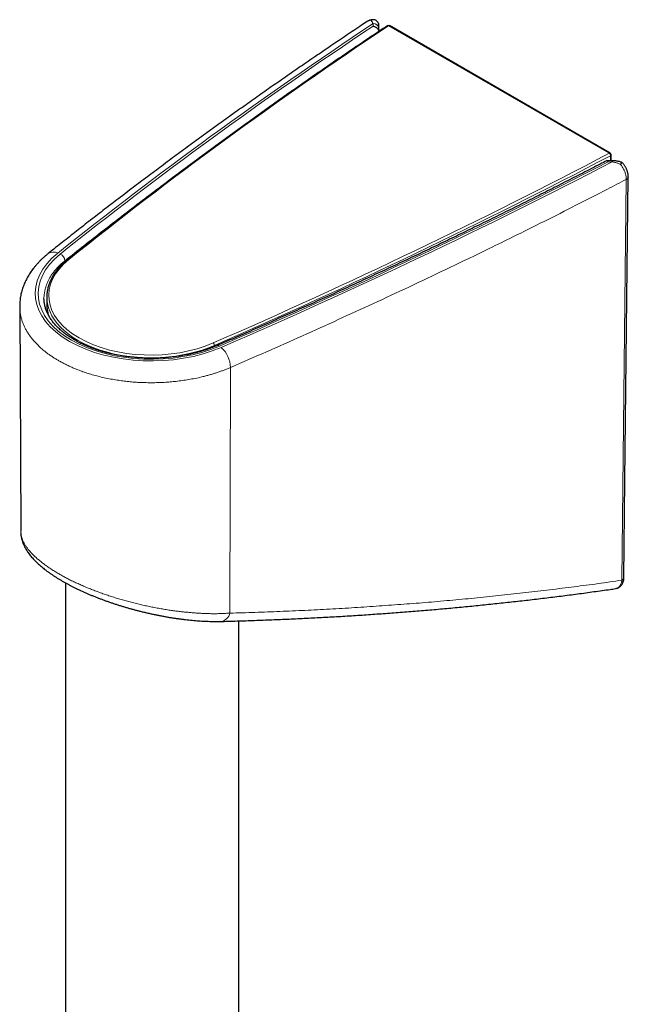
# Model space of a CAD drawing. Header units: millimetres. Extents: x 8 to 830, y 12 to 1725.
# Tile 126 of 256: x 695 to 758, y 719 to 820. Entities that reach past the tile are written whole.
import ezdxf

# ---------------------------------------------------------------- set-up
doc = ezdxf.new("R2010")
doc.units = ezdxf.units.MM

msp = doc.modelspace()

# ---------------------------------------------------------------- linework, layer by layer
at = {"color": 7, "linetype": 'Continuous', "lineweight": 30}
for p, q in [((731.19, 819.7), (731.17, 819.69)), ((732.34, 818.66), (732.32, 818.99)), ((756.05, 806.16), (733.4, 819.24)), ((756.15, 805.39), (756.15, 805.99)), ((756.27, 805.39), (755.7, 805.4)), ((698.25, 791.42), (698.25, 790.61)), ((695.47, 790.45), (695.57, 767.39)), ((695.57, 767.4), (695.57, 767.39)), ((700.16, 762.11), (700.16, 525.25)), ((756.59, 761.51), (756.6, 761.51)), ((717.96, 525.26), (717.96, 758.2))]:
    msp.add_line(p, q, dxfattribs=at)
at = {"color": 8, "linetype": 'Continuous', "lineweight": 0}
for p, q in [((731.73, 819.19), (731.72, 819.44)), ((755.95, 806.15), (733.3, 819.23)), ((756.08, 805.39), (756.08, 805.9)), ((756.26, 805.28), (755.83, 805.28)), ((700.11, 795.13), (700.11, 795.03)), ((715.45, 786.45), (715.45, 786.33)), ((717.1, 784.19), (717.03, 759))]:
    msp.add_line(p, q, dxfattribs=at)
at = {"color": 7, "linetype": 'Continuous', "lineweight": 30, "flags": 128}
msp.add_lwpolyline([(757.45, 762.63), (757.56, 772.6), (757.9, 803.73)], dxfattribs=at)
at = {"color": 8, "linetype": 'Continuous', "lineweight": 0, "flags": 128}
msp.add_lwpolyline([(757.25, 762.37), (757.42, 778.24), (757.7, 803.47)], dxfattribs=at)
at = {"color": 8, "linetype": 'Continuous', "lineweight": 0}
for centre, radius, start, end in [((731.79, 818.91), 0.541, 8.6058, 97.2296), ((733.24, 819.14), 0.104, 56.1806, 119.4739), ((733.36, 819.15), 0.0996, 65.2306, 127.0145), ((756.01, 806.07), 0.0996, 65.2306, 127.0145), ((755.75, 805.89), 0.329, 2.9203, 53.8413), ((756.04, 806), 0.104, 290.2381, 353.8893), ((756.63, 805.29), 0.371, 165.3422, 182.8464), ((757.6, 803.77), 0.312, 290.1241, 353.1273), ((698.93, 795.09), 0.941, 61.2011, 124.627), ((699.29, 795.07), 0.82, 4.3496, 66.24), ((700.45, 795.15), 0.12, 62.0274, 123.8343), ((715.09, 786.43), 0.363, 2.34, 48.0265), ((715.8, 786.22), 0.233, 43.6037, 106.3411), ((714.22, 784.1), 2.88, 1.9008, 48.1361), ((757.14, 762.66), 0.312, 290.1051, 352.8627), ((715.98, 759.22), 1.08, 277.8925, 348.451)]:
    msp.add_arc(centre, radius, start, end, dxfattribs=at)
at = {"color": 7, "linetype": 'Continuous', "lineweight": 30}
for centre, start, end in [((733.3, 819.06), 60.0027, 123.6829), ((755.95, 805.99), 0, 60.0027)]:
    msp.add_arc(centre, 0.2, start, end, dxfattribs=at)
at = {"color": 8, "linetype": 'Continuous', "lineweight": 0}
for centre, major_axis, ratio, start_param, end_param in [((1158.71, 601.9), (569.79, 4.34), 0.582304, 2.413495, 2.503955), ((1158.74, 601.91), (569.5, 4.34), 0.582304, 2.414103, 2.504001), ((1158.71, 601.95), (568.39, 6.09), 0.584298, 2.410235, 2.502106), ((378.98, 1052.08), (568.39, 6.09), 0.584298, 5.339358, 5.431229), ((378.98, 1051.92), (568.59, 6.09), 0.584296, 5.33936, 5.431232), ((379, 1052.04), (569.5, 4.34), 0.582304, 5.341102, 5.430999), ((378.98, 1052.03), (569.79, 4.34), 0.582304, 5.341147, 5.431608), ((709.05, 791.84), (11.99, 0.09), 0.582304, 2.503955, 5.341147), ((709.05, 791.84), (11.69, 0.09), 0.582304, 2.504001, 5.341102), ((709.05, 791.65), (10.6, 0.11), 0.584298, 2.502106, 5.339358), ((709.06, 791.49), (10.8, 0.11), 0.584169, 3.174345, 5.339477), ((709.06, 790.56), (10.8, -0.08), 0.572321, 3.18223, 3.313921)]:
    msp.add_ellipse(centre, major_axis=major_axis, ratio=ratio, start_param=start_param, end_param=end_param, dxfattribs=at)
at = {"color": 7, "linetype": 'Continuous', "lineweight": 30}
for centre, major_axis, ratio, start_param, end_param in [((709.06, 791.49), (10.8, 0.11), 0.584169, 3.095648, 3.174345), ((709.06, 790.56), (10.8, -0.08), 0.572321, 3.145802, 3.18223)]:
    msp.add_ellipse(centre, major_axis=major_axis, ratio=ratio, start_param=start_param, end_param=end_param, dxfattribs=at)
for points, knots in [([(731.75, 819.85), (731.74, 819.85), (731.7, 819.85), (731.61, 819.85), (731.51, 819.83), (731.41, 819.81), (731.32, 819.77), (731.25, 819.74), (731.21, 819.72), (731.2, 819.71)], [0, 0, 0, 0, 0.062541, 0.248227, 0.42964, 0.606768, 0.78021, 0.950656, 1, 1, 1, 1]), ([(732.27, 819.47), (732.26, 819.5), (732.24, 819.56), (732.18, 819.64), (732.12, 819.71), (732.05, 819.77), (731.96, 819.81), (731.87, 819.84), (731.77, 819.85), (731.68, 819.85), (731.58, 819.83), (731.52, 819.81), (731.49, 819.79), (731.49, 819.79)], [0, 0, 0, 0, 0.097384, 0.197672, 0.29503, 0.395073, 0.495037, 0.597737, 0.700696, 0.806516, 0.898405, 0.992252, 1, 1, 1, 1]), ([(731.17, 819.69), (730.96, 819.56), (730.23, 819.07), (728.97, 818.23), (727.4, 817.17), (725.83, 816.1), (724.27, 815.04), (722.72, 813.96), (721.18, 812.89), (719.64, 811.81), (718.12, 810.73), (716.6, 809.64), (715.09, 808.55), (713.58, 807.46), (712.09, 806.37), (710.6, 805.26), (709.12, 804.16), (707.64, 803.05), (706.18, 801.94), (704.72, 800.83), (703.27, 799.71), (701.83, 798.59), (700.4, 797.46), (699.25, 796.56), (698.59, 796.02), (698.39, 795.87)], [0, 0, 0, 0, 0.0180081, 0.0638706, 0.1097333, 0.1555959, 0.2014585, 0.2473211, 0.2931836, 0.3390462, 0.3849086, 0.430771, 0.4766334, 0.5224957, 0.5683579, 0.61422, 0.6600821, 0.705944, 0.7518059, 0.7976676, 0.8435292, 0.8893907, 0.935252, 0.9811132, 1, 1, 1, 1]), ([(733.19, 819.23), (732.91, 819.05), (732.11, 818.51), (730.78, 817.62), (729.21, 816.56), (727.65, 815.49), (726.1, 814.42), (724.56, 813.35), (723.02, 812.27), (721.49, 811.19), (719.97, 810.1), (718.46, 809.01), (716.95, 807.92), (715.45, 806.83), (713.96, 805.73), (712.48, 804.63), (711.01, 803.52), (709.54, 802.41), (708.08, 801.3), (706.63, 800.18), (705.19, 799.06), (703.75, 797.93), (702.33, 796.81), (701.2, 795.91), (700.56, 795.39), (700.38, 795.25)], [0, 0, 0, 0, 0.0240348, 0.0696991, 0.1153634, 0.1610278, 0.2066921, 0.2523565, 0.2980208, 0.3436851, 0.3893494, 0.4350137, 0.480678, 0.5263423, 0.5720065, 0.6176708, 0.663335, 0.7089992, 0.7546634, 0.8003276, 0.8459917, 0.8916559, 0.93732, 0.982984, 1, 1, 1, 1]), ([(731.73, 819.19), (731.73, 819.19), (731.76, 819.19), (731.82, 819.17), (731.9, 819.14), (731.99, 819.09), (732.08, 819.04), (732.16, 818.97), (732.22, 818.9), (732.27, 818.82), (732.31, 818.75), (732.33, 818.69), (732.33, 818.66), (732.33, 818.66)], [0, 0, 0, 0, 0.006711, 0.105123, 0.20513, 0.323067, 0.44397, 0.554475, 0.667739, 0.77491, 0.884964, 0.992143, 1, 1, 1, 1]), ([(732.27, 819.47), (732.28, 819.45), (732.28, 819.43), (732.29, 819.41), (732.29, 819.4)], [0, 0, 0, 0, 0.918764, 1, 1, 1, 1]), ([(732.32, 818.99), (732.32, 819.01), (732.32, 819.06), (732.31, 819.13), (732.31, 819.2), (732.3, 819.27), (732.3, 819.32), (732.29, 819.36), (732.29, 819.39), (732.29, 819.4), (732.29, 819.4)], [0, 0, 0, 0, 0.117525, 0.279496, 0.444251, 0.614234, 0.794112, 0.902426, 0.996553, 1, 1, 1, 1]), ([(755.68, 805.39), (755.46, 805.28), (754.65, 804.85), (753.23, 804.13), (751.43, 803.21), (749.63, 802.29), (747.81, 801.38), (745.99, 800.47), (744.17, 799.57), (742.33, 798.67), (740.5, 797.78), (738.65, 796.89), (736.8, 796), (734.94, 795.12), (733.08, 794.25), (731.21, 793.38), (729.33, 792.51), (727.45, 791.65), (725.56, 790.79), (723.66, 789.94), (721.76, 789.09), (719.86, 788.24), (717.98, 787.42), (716.6, 786.82), (715.87, 786.5), (715.74, 786.45)], [0, 0, 0, 0, 0.0170121, 0.0634909, 0.1099698, 0.1564488, 0.2029277, 0.2494067, 0.2958858, 0.3423649, 0.388844, 0.4353232, 0.4818025, 0.5282817, 0.574761, 0.6212404, 0.6677198, 0.7141993, 0.7606788, 0.8071583, 0.8536379, 0.9001176, 0.9465973, 0.9906307, 1, 1, 1, 1]), ([(755.83, 805.28), (755.83, 805.28), (755.82, 805.3), (755.8, 805.33), (755.77, 805.36), (755.73, 805.39), (755.7, 805.4), (755.69, 805.39), (755.68, 805.39)], [0, 0, 0, 0, 0.012208, 0.192671, 0.373127, 0.590369, 0.807563, 1, 1, 1, 1]), ([(757.26, 805.21), (757.24, 805.22), (757.18, 805.24), (757.07, 805.28), (756.93, 805.31), (756.78, 805.34), (756.62, 805.37), (756.46, 805.38), (756.34, 805.39), (756.28, 805.39), (756.27, 805.39)], [0, 0, 0, 0, 0.054008, 0.198966, 0.346641, 0.497323, 0.651239, 0.808531, 0.969236, 1, 1, 1, 1]), ([(757.1, 805.01), (757.11, 805.01), (757.12, 805.03), (757.15, 805.07), (757.18, 805.12), (757.22, 805.16), (757.24, 805.19), (757.26, 805.21), (757.26, 805.21), (757.26, 805.21)], [0, 0, 0, 0, 0.013488, 0.173459, 0.336829, 0.51608, 0.700281, 0.874326, 1, 1, 1, 1]), ([(757.9, 803.73), (757.9, 803.73), (757.91, 803.77), (757.9, 803.85), (757.89, 803.97), (757.87, 804.09), (757.84, 804.21), (757.8, 804.33), (757.76, 804.45), (757.71, 804.57), (757.65, 804.68), (757.59, 804.79), (757.52, 804.89), (757.45, 805), (757.37, 805.09), (757.31, 805.16), (757.27, 805.2), (757.26, 805.21)], [0, 0, 0, 0, 0.001681, 0.07596, 0.151652, 0.228081, 0.304543, 0.380709, 0.456412, 0.531612, 0.606353, 0.679867, 0.753391, 0.827643, 0.902747, 0.978806, 1, 1, 1, 1]), ([(698.39, 795.87), (698.35, 795.83), (698.23, 795.74), (698.04, 795.57), (697.82, 795.38), (697.61, 795.18), (697.41, 794.97), (697.22, 794.76), (697.04, 794.55), (696.86, 794.33), (696.7, 794.12), (696.55, 793.89), (696.4, 793.67), (696.27, 793.44), (696.15, 793.21), (696.03, 792.98), (695.93, 792.75), (695.84, 792.52), (695.76, 792.28), (695.68, 792.04), (695.62, 791.81), (695.57, 791.57), (695.53, 791.33), (695.5, 791.09), (695.48, 790.85), (695.47, 790.64), (695.47, 790.51), (695.47, 790.45)], [0, 0, 0, 0, 0.023412, 0.066637, 0.109813, 0.152891, 0.195851, 0.238671, 0.28133, 0.323809, 0.366086, 0.408147, 0.449975, 0.49156, 0.532895, 0.573974, 0.6148, 0.655377, 0.695715, 0.735825, 0.775725, 0.815435, 0.854976, 0.894376, 0.93366, 0.972856, 1, 1, 1, 1]), ([(700.38, 795.25), (700.35, 795.23), (700.25, 795.15), (700.09, 795.01), (699.91, 794.84), (699.74, 794.67), (699.57, 794.5), (699.42, 794.33), (699.28, 794.15), (699.14, 793.97), (699.01, 793.79), (698.89, 793.61), (698.79, 793.42), (698.69, 793.23), (698.6, 793.04), (698.52, 792.85), (698.45, 792.66), (698.39, 792.46), (698.35, 792.27), (698.31, 792.08), (698.28, 791.88), (698.26, 791.75), (698.26, 791.68), (698.26, 791.68)], [0, 0, 0, 0, 0.027174, 0.078644, 0.130108, 0.181555, 0.23298, 0.284378, 0.335741, 0.387064, 0.438341, 0.489563, 0.540725, 0.591822, 0.642848, 0.6938, 0.744676, 0.795478, 0.846208, 0.896872, 0.947477, 0.998033, 1, 1, 1, 1]), ([(715.74, 786.45), (715.69, 786.43), (715.56, 786.37), (715.33, 786.28), (715.05, 786.17), (714.77, 786.07), (714.48, 785.98), (714.19, 785.88), (713.89, 785.8), (713.59, 785.72), (713.29, 785.64), (712.98, 785.57), (712.66, 785.5), (712.35, 785.44), (712.03, 785.39), (711.7, 785.34), (711.38, 785.29), (711.05, 785.25), (710.72, 785.22), (710.39, 785.19), (710.06, 785.17), (709.73, 785.16), (709.4, 785.15), (709.06, 785.14), (708.73, 785.14), (708.4, 785.15), (708.06, 785.16), (707.73, 785.18), (707.4, 785.2), (707.07, 785.23), (706.74, 785.27), (706.42, 785.31), (706.1, 785.35), (705.78, 785.41), (705.46, 785.46), (705.15, 785.53), (704.84, 785.59), (704.53, 785.67), (704.23, 785.74), (703.93, 785.83), (703.64, 785.92), (703.35, 786.01), (703.07, 786.11), (702.79, 786.21), (702.52, 786.32), (702.26, 786.43), (702, 786.54), (701.75, 786.66), (701.5, 786.79), (701.26, 786.91), (701.03, 787.05), (700.81, 787.18), (700.59, 787.32), (700.38, 787.46), (700.18, 787.61), (699.99, 787.75), (699.8, 787.91), (699.63, 788.06), (699.46, 788.22), (699.3, 788.37), (699.15, 788.53), (699, 788.7), (698.87, 788.86), (698.75, 789.03), (698.63, 789.2), (698.52, 789.37), (698.43, 789.54), (698.34, 789.71), (698.26, 789.89), (698.19, 790.06), (698.13, 790.24), (698.07, 790.42), (698.03, 790.6), (698, 790.78), (697.98, 790.96), (697.96, 791.12), (697.96, 791.22), (697.96, 791.26)], [0, 0, 0, 0, 0.00702, 0.020412, 0.033809, 0.047211, 0.060619, 0.074031, 0.087449, 0.100872, 0.1143, 0.127732, 0.141168, 0.154608, 0.168051, 0.181498, 0.194948, 0.2084, 0.221854, 0.23531, 0.248768, 0.262227, 0.275687, 0.289147, 0.302607, 0.316067, 0.329526, 0.342984, 0.356441, 0.369896, 0.383349, 0.3968, 0.410247, 0.423692, 0.437133, 0.45057, 0.464003, 0.477432, 0.490855, 0.504274, 0.517688, 0.531096, 0.544498, 0.557894, 0.571285, 0.58467, 0.598048, 0.611421, 0.624788, 0.638151, 0.651508, 0.664862, 0.678213, 0.691562, 0.704911, 0.71826, 0.731613, 0.744971, 0.758337, 0.771714, 0.785107, 0.79852, 0.811958, 0.825426, 0.838931, 0.852478, 0.866076, 0.87973, 0.893447, 0.907234, 0.921094, 0.93503, 0.949042, 0.963125, 0.977274, 0.991475, 1, 1, 1, 1]), ([(698.26, 790.37), (698.26, 790.35), (698.27, 790.26), (698.29, 790.11), (698.32, 789.92), (698.35, 789.75), (698.38, 789.65), (698.39, 789.62)], [0, 0, 0, 0, 0.100731, 0.351829, 0.603047, 0.854459, 1, 1, 1, 1]), ([(695.57, 767.24), (695.57, 767.21), (695.58, 767.13), (695.59, 766.99), (695.62, 766.81), (695.66, 766.64), (695.71, 766.46), (695.77, 766.28), (695.84, 766.1), (695.92, 765.92), (696.01, 765.74), (696.11, 765.56), (696.22, 765.38), (696.34, 765.2), (696.47, 765.01), (696.62, 764.83), (696.77, 764.65), (696.94, 764.47), (697.12, 764.29), (697.3, 764.11), (697.49, 763.94), (697.69, 763.77), (697.89, 763.6), (698.1, 763.43), (698.32, 763.27), (698.55, 763.11), (698.78, 762.95), (699.02, 762.79), (699.26, 762.63), (699.51, 762.48), (699.77, 762.33), (700.03, 762.18), (700.3, 762.03), (700.57, 761.88), (700.85, 761.74), (701.13, 761.6), (701.41, 761.46), (701.71, 761.32), (702.01, 761.19), (702.31, 761.05), (702.61, 760.92), (702.92, 760.79), (703.24, 760.66), (703.56, 760.54), (703.88, 760.42), (704.2, 760.3), (704.53, 760.18), (704.86, 760.07), (705.19, 759.96), (705.53, 759.85), (705.87, 759.74), (706.21, 759.64), (706.56, 759.54), (706.9, 759.44), (707.25, 759.34), (707.6, 759.25), (707.94, 759.17), (708.29, 759.08), (708.65, 759), (709, 758.92), (709.35, 758.85), (709.7, 758.77), (710.05, 758.71), (710.4, 758.64), (710.75, 758.58), (711.1, 758.52), (711.45, 758.47), (711.8, 758.42), (712.14, 758.38), (712.48, 758.33), (712.83, 758.3), (713.16, 758.26), (713.5, 758.23), (713.83, 758.21), (714.17, 758.19), (714.49, 758.17), (714.82, 758.16), (715.14, 758.15), (715.46, 758.14), (715.77, 758.14), (715.99, 758.15), (716.11, 758.15), (716.13, 758.15)], [0, 0, 0, 0, 0.0046019, 0.0149575, 0.0254814, 0.0361999, 0.0471381, 0.0583188, 0.0697604, 0.0814753, 0.093467, 0.1057277, 0.1182367, 0.13096, 0.1438518, 0.1568684, 0.1701384, 0.1837785, 0.1974276, 0.2109791, 0.224375, 0.2375775, 0.2505619, 0.2633027, 0.2764944, 0.2894864, 0.3024079, 0.315265, 0.3280645, 0.3408136, 0.3535196, 0.3661564, 0.3787276, 0.3912134, 0.4036687, 0.4161089, 0.42855, 0.4410038, 0.4534847, 0.4660171, 0.4783625, 0.4907994, 0.5032702, 0.5157616, 0.5282592, 0.5407427, 0.5531957, 0.5656067, 0.5780295, 0.5905361, 0.6031139, 0.615746, 0.6284142, 0.6410994, 0.6537793, 0.6664247, 0.6790466, 0.6918472, 0.7046564, 0.7174858, 0.7303497, 0.7432625, 0.7562383, 0.7692853, 0.782371, 0.7954654, 0.8085894, 0.82175, 0.8349546, 0.8482101, 0.8615235, 0.8749174, 0.8883596, 0.9018135, 0.9153595, 0.9289852, 0.9426785, 0.9564275, 0.9702205, 0.98398, 0.997762, 1, 1, 1, 1]), ([(756.68, 761.53), (756.69, 761.53), (756.73, 761.54), (756.8, 761.56), (756.89, 761.6), (756.98, 761.65), (757.05, 761.71), (757.12, 761.77), (757.19, 761.84), (757.25, 761.92), (757.3, 762), (757.34, 762.09), (757.38, 762.18), (757.41, 762.28), (757.43, 762.39), (757.45, 762.5), (757.45, 762.58), (757.45, 762.62), (757.45, 762.63)], [0, 0, 0, 0, 0.021287, 0.09006, 0.157479, 0.223837, 0.288646, 0.350388, 0.415806, 0.481842, 0.548967, 0.617603, 0.688149, 0.760931, 0.836126, 0.913674, 0.993227, 1, 1, 1, 1]), ([(716.13, 758.15), (716.15, 758.15), (716.78, 758.16), (718, 758.2), (719.78, 758.26), (721.56, 758.33), (723.33, 758.4), (725.1, 758.49), (726.86, 758.58), (728.62, 758.68), (730.37, 758.79), (732.12, 758.91), (733.86, 759.03), (735.6, 759.17), (737.33, 759.31), (739.06, 759.46), (740.78, 759.62), (742.5, 759.79), (744.22, 759.97), (745.93, 760.15), (747.63, 760.34), (749.32, 760.54), (751.01, 760.75), (752.7, 760.97), (754.38, 761.2), (755.67, 761.38), (756.41, 761.48), (756.59, 761.51)], [0, 0, 0, 0, 0.001927, 0.04509, 0.08821, 0.131269, 0.174252, 0.217173, 0.260125, 0.303046, 0.345935, 0.388794, 0.431624, 0.474426, 0.517201, 0.5599, 0.602728, 0.645506, 0.688237, 0.730921, 0.773559, 0.816153, 0.858704, 0.901213, 0.943681, 0.986111, 1, 1, 1, 1])]:
    msp.add_open_spline(points, degree=3, knots=knots, dxfattribs=at)
at = {"color": 8, "linetype": 'Continuous', "lineweight": 0}
for points, knots in [([(731.49, 819.79), (731.46, 819.79), (731.39, 819.78), (731.3, 819.76), (731.22, 819.73), (731.18, 819.7), (731.17, 819.69)], [0, 0, 0, 0, 0.258468, 0.580784, 0.904123, 1, 1, 1, 1]), ([(731.72, 819.44), (731.7, 819.48), (731.67, 819.54), (731.62, 819.63), (731.57, 819.7), (731.53, 819.76), (731.5, 819.78), (731.49, 819.79)], [0, 0, 0, 0, 0.208978, 0.419373, 0.634357, 0.850995, 1, 1, 1, 1]), ([(716.66, 807.71), (716.46, 807.57), (715.58, 806.93), (714.03, 805.8), (712, 804.29), (709.98, 802.78), (707.98, 801.27), (705.99, 799.74), (704.01, 798.21), (702.05, 796.68), (700.76, 795.65), (700.11, 795.13)], [0, 0, 0, 0, 0.0336299, 0.1543882, 0.2751465, 0.3959128, 0.516707, 0.6375053, 0.7583275, 0.8791618, 1, 1, 1, 1]), ([(757.1, 805.01), (757.01, 805.05), (756.83, 805.13), (756.59, 805.21), (756.4, 805.25), (756.3, 805.27), (756.26, 805.28)], [0, 0, 0, 0, 0.334395, 0.675365, 0.837354, 1, 1, 1, 1]), ([(757.7, 803.47), (757.7, 803.52), (757.7, 803.62), (757.68, 803.78), (757.65, 803.94), (757.6, 804.11), (757.54, 804.27), (757.47, 804.44), (757.38, 804.6), (757.29, 804.75), (757.2, 804.89), (757.13, 804.97), (757.1, 805.01)], [0, 0, 0, 0, 0.10193, 0.204183, 0.306113, 0.408038, 0.510287, 0.612212, 0.714125, 0.816362, 0.918275, 1, 1, 1, 1]), ([(757.7, 803.47), (757.06, 803.14), (755.35, 802.25), (752.54, 800.82), (749.3, 799.18), (746.33, 797.71), (743.71, 796.42), (741.42, 795.31), (738.67, 793.99), (735.46, 792.47), (731.77, 790.75), (728.14, 789.09), (724.48, 787.44), (720.8, 785.8), (718.33, 784.73), (717.1, 784.19)], [0, 0, 0, 0, 0.049097, 0.131487, 0.213878, 0.294359, 0.35496, 0.410055, 0.465151, 0.558828, 0.647019, 0.735239, 0.823481, 0.911737, 1, 1, 1, 1]), ([(700.11, 795.13), (700, 795.04), (699.76, 794.85), (699.45, 794.55), (699.17, 794.24), (698.92, 793.94), (698.71, 793.64), (698.53, 793.35), (698.38, 793.06), (698.25, 792.78), (698.15, 792.48), (698.06, 792.16), (698, 791.83), (697.96, 791.53), (697.96, 791.34), (697.96, 791.26)], [0, 0, 0, 0, 0.084621, 0.169491, 0.252397, 0.335536, 0.412087, 0.488821, 0.558934, 0.629188, 0.697167, 0.780073, 0.863213, 0.939763, 1, 1, 1, 1]), ([(717.1, 784.19), (716.99, 784.15), (716.77, 784.06), (716.44, 783.92), (716.1, 783.8), (715.75, 783.68), (715.39, 783.56), (715.03, 783.46), (714.66, 783.35), (714.2, 783.23), (713.63, 783.1), (712.98, 782.98), (712.32, 782.87), (711.69, 782.78), (711.06, 782.72), (710.45, 782.67), (709.81, 782.64), (709.14, 782.62), (708.45, 782.63), (707.77, 782.65), (707.12, 782.69), (706.5, 782.75), (705.9, 782.83), (705.28, 782.92), (704.63, 783.03), (703.99, 783.17), (703.36, 783.32), (702.78, 783.49), (702.22, 783.66), (701.7, 783.85), (701.23, 784.03), (700.81, 784.21), (700.44, 784.38), (700.07, 784.56), (699.73, 784.74), (699.4, 784.92), (699.09, 785.11), (698.79, 785.31), (698.5, 785.5), (698.23, 785.7), (697.94, 785.93), (697.65, 786.18), (697.35, 786.46), (697.07, 786.75), (696.81, 787.04), (696.57, 787.34), (696.36, 787.65), (696.16, 787.97), (695.99, 788.29), (695.84, 788.61), (695.72, 788.93), (695.62, 789.26), (695.55, 789.59), (695.5, 789.92), (695.47, 790.21), (695.47, 790.39), (695.47, 790.45)], [0, 0, 0, 0, 0.013417, 0.026846, 0.040319, 0.053791, 0.067312, 0.080833, 0.094399, 0.107977, 0.131562, 0.155211, 0.177442, 0.199728, 0.220406, 0.241127, 0.261218, 0.284803, 0.308452, 0.330684, 0.352969, 0.373647, 0.394368, 0.414459, 0.438044, 0.461692, 0.483923, 0.506208, 0.526885, 0.547605, 0.567696, 0.583601, 0.599506, 0.615489, 0.631472, 0.646526, 0.661581, 0.676702, 0.691823, 0.706372, 0.720937, 0.739884, 0.758831, 0.777911, 0.796991, 0.816217, 0.835442, 0.854807, 0.874172, 0.893119, 0.912066, 0.931147, 0.950227, 0.969453, 0.988678, 1, 1, 1, 1]), ([(695.57, 767.39), (695.57, 767.34), (695.57, 767.21), (695.6, 766.99), (695.66, 766.76), (695.75, 766.52), (695.86, 766.28), (695.99, 766.04), (696.16, 765.79), (696.35, 765.53), (696.56, 765.28), (696.79, 765.03), (697.04, 764.78), (697.31, 764.55), (697.59, 764.31), (697.9, 764.07), (698.22, 763.83), (698.57, 763.6), (698.93, 763.36), (699.31, 763.13), (699.69, 762.91), (700.08, 762.69), (700.48, 762.48), (700.9, 762.27), (701.34, 762.07), (701.78, 761.87), (702.24, 761.67), (702.71, 761.48), (703.18, 761.3), (703.65, 761.12), (704.13, 760.95), (704.63, 760.78), (705.13, 760.62), (705.63, 760.47), (706.14, 760.32), (706.66, 760.18), (707.18, 760.04), (707.71, 759.91), (708.24, 759.79), (708.77, 759.68), (709.31, 759.57), (709.84, 759.47), (710.37, 759.38), (710.88, 759.3), (711.37, 759.23), (711.83, 759.17), (712.28, 759.12), (712.72, 759.08), (713.15, 759.04), (713.57, 759.01), (713.97, 758.98), (714.36, 758.97), (714.74, 758.95), (715.16, 758.94), (715.61, 758.94), (716.1, 758.95), (716.57, 758.97), (716.88, 758.99), (717.03, 759)], [0, 0, 0, 0, 0.014883, 0.036008, 0.055567, 0.075164, 0.094895, 0.114666, 0.134616, 0.154608, 0.174741, 0.194918, 0.213198, 0.231511, 0.249954, 0.268396, 0.28698, 0.305564, 0.324285, 0.343044, 0.360468, 0.377922, 0.395491, 0.413059, 0.430751, 0.448443, 0.466252, 0.484093, 0.501392, 0.51872, 0.536155, 0.553589, 0.571138, 0.588686, 0.606342, 0.624025, 0.641886, 0.659775, 0.677771, 0.695768, 0.713878, 0.731988, 0.750204, 0.768448, 0.784703, 0.800977, 0.816554, 0.832131, 0.847774, 0.863417, 0.877872, 0.892328, 0.906834, 0.92134, 0.940957, 0.960604, 0.980286, 1, 1, 1, 1]), ([(717.03, 759), (717.89, 759.02), (719.61, 759.07), (722.17, 759.17), (724.73, 759.28), (727.28, 759.41), (729.82, 759.56), (732.35, 759.73), (734.88, 759.91), (737.4, 760.11), (739.91, 760.33), (742.41, 760.57), (744.91, 760.82), (747.39, 761.1), (749.87, 761.39), (752.34, 761.7), (754.8, 762.02), (756.43, 762.26), (757.25, 762.37)], [0, 0, 0, 0, 0.062401, 0.124803, 0.187213, 0.249624, 0.312062, 0.374501, 0.436948, 0.499396, 0.561947, 0.624499, 0.68706, 0.749621, 0.812211, 0.874801, 0.9374, 1, 1, 1, 1]), ([(756.6, 761.51), (756.62, 761.51), (756.66, 761.52), (756.73, 761.54), (756.81, 761.58), (756.89, 761.63), (756.96, 761.69), (757.02, 761.76), (757.08, 761.84), (757.13, 761.93), (757.17, 762.03), (757.21, 762.14), (757.23, 762.25), (757.24, 762.33), (757.25, 762.37)], [0, 0, 0, 0, 0.0453687, 0.1294171, 0.2161153, 0.3028147, 0.3890596, 0.4753058, 0.5642993, 0.6532942, 0.7386911, 0.824089, 0.9120442, 1, 1, 1, 1])]:
    msp.add_open_spline(points, degree=3, knots=knots, dxfattribs=at)

doc.saveas('drawing.dxf')
